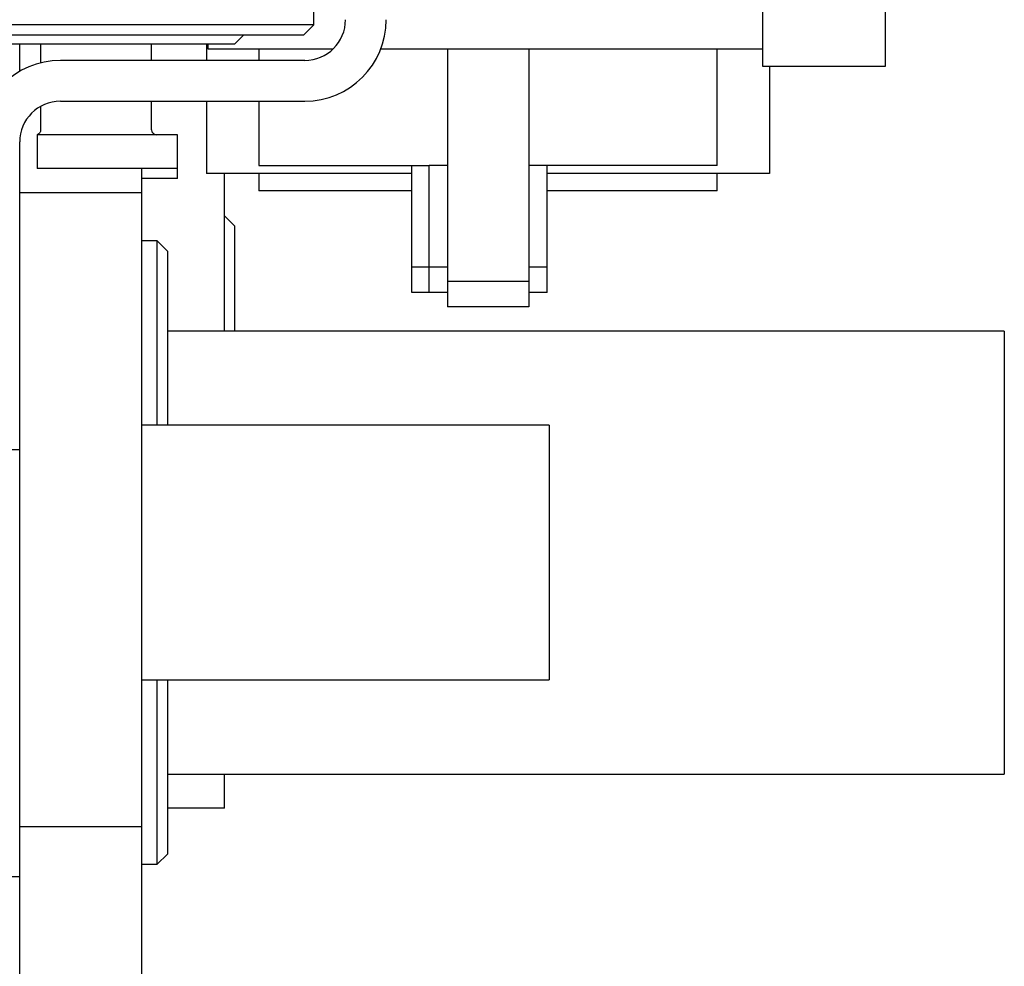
# Model space of a CAD drawing. Header units: millimetres. Extents: x 506 to 3445, y -268 to 1810.
# Tile 139 of 142: x 2528 to 2625, y 1259 to 1352. Entities that reach past the tile are written whole.
import ezdxf

# ---------------------------------------------------------------- set-up
doc = ezdxf.new("R2010")
doc.units = ezdxf.units.MM

msp = doc.modelspace()

# ---------------------------------------------------------------- linework, layer by layer
for p, q in [((2557.266, 1351.088), (2557.266, 1376.288)), ((2601.366, 1346.988), (2601.366, 1356.238)), ((2613.366, 1356.238), (2613.366, 1346.988)), ((2535.866, 1351.088), (2514.466, 1351.088)), ((2557.266, 1351.088), (2535.866, 1351.088)), ((2556.266, 1350.088), (2557.266, 1351.088)), ((2515.466, 1350.088), (2535.866, 1350.088)), ((2535.866, 1350.088), (2556.266, 1350.088)), ((2549.466, 1349.188), (2550.366, 1350.088)), ((2549.466, 1349.188), (2522.266, 1349.188)), ((2528.366, 1346.517), (2528.366, 1349.189)), ((2530.416, 1349.189), (2530.416, 1347.347)), ((2541.316, 1347.589), (2541.316, 1349.188)), ((2546.716, 1349.188), (2546.716, 1347.588)), ((2546.866, 1348.688), (2546.866, 1349.188)), ((2546.866, 1348.688), (2546.866, 1349.188)), ((2551.866, 1348.688), (2546.866, 1348.688)), ((2551.866, 1348.688), (2551.866, 1347.588)), ((2559.12, 1348.688), (2551.866, 1348.688)), ((2570.366, 1348.688), (2563.821, 1348.688)), ((2570.366, 1348.688), (2570.366, 1325.888)), ((2578.366, 1348.688), (2570.366, 1348.688)), ((2578.366, 1348.688), (2578.366, 1325.888)), ((2596.866, 1348.688), (2578.366, 1348.688)), ((2596.866, 1337.288), (2596.866, 1348.688)), ((2601.366, 1348.688), (2596.866, 1348.688)), ((2556.366, 1347.588), (2532.366, 1347.588)), ((2613.366, 1346.988), (2601.366, 1346.988)), ((2613.366, 1346.988), (2601.366, 1346.988)), ((2602.016, 1346.988), (2602.016, 1336.488)), ((2532.366, 1343.588), (2556.366, 1343.588)), ((2541.316, 1340.788), (2541.316, 1343.589)), ((2546.716, 1343.589), (2546.716, 1336.488)), ((2551.866, 1343.588), (2551.866, 1337.288)), ((2530.416, 1343.081), (2530.416, 1340.768)), ((2543.866, 1340.288), (2530.066, 1340.288)), ((2530.066, 1340.288), (2530.066, 1336.988)), ((2543.866, 1336.988), (2543.866, 1340.288)), ((2528.366, 1333.753), (2528.366, 1339.588)), ((2543.866, 1336.988), (2530.066, 1336.988)), ((2540.366, 1334.623), (2540.366, 1336.988)), ((2543.866, 1335.988), (2543.866, 1336.988)), ((2566.867, 1336.488), (2546.716, 1336.488)), ((2548.466, 1322.456), (2548.466, 1336.488)), ((2551.866, 1337.288), (2568.566, 1337.288)), ((2551.866, 1336.488), (2551.866, 1334.788)), ((2566.866, 1327.288), (2566.866, 1337.288)), ((2568.566, 1327.288), (2568.566, 1337.288)), ((2569.649, 1337.288), (2568.566, 1337.288)), ((2570.366, 1337.288), (2569.649, 1337.288)), ((2579.083, 1337.288), (2578.366, 1337.288)), ((2580.166, 1337.288), (2579.083, 1337.288)), ((2580.166, 1327.288), (2580.166, 1337.288)), ((2596.866, 1337.288), (2580.166, 1337.288)), ((2602.016, 1336.488), (2580.166, 1336.488)), ((2596.866, 1334.788), (2596.866, 1336.488)), ((2543.866, 1335.988), (2540.366, 1335.988)), ((2528.366, 1334.623), (2540.366, 1334.623)), ((2528.366, 1334.623), (2540.366, 1334.623)), ((2540.366, 1324.623), (2540.366, 1334.623)), ((2566.866, 1334.788), (2551.866, 1334.788)), ((2596.866, 1334.788), (2580.166, 1334.788)), ((2528.366, 1324.623), (2528.366, 1333.753)), ((2549.466, 1331.346), (2548.466, 1332.346)), ((2549.466, 1331.346), (2549.466, 1321.02)), ((2541.866, 1329.871), (2540.366, 1329.871)), ((2542.866, 1328.871), (2541.866, 1329.871)), ((2541.866, 1311.771), (2541.866, 1329.871)), ((2542.866, 1328.871), (2542.866, 1311.769)), ((2566.866, 1324.788), (2566.866, 1327.288)), ((2568.566, 1327.288), (2566.866, 1327.288)), ((2568.566, 1324.788), (2568.566, 1327.288)), ((2570.366, 1327.288), (2568.566, 1327.288)), ((2580.166, 1327.288), (2578.366, 1327.288)), ((2580.166, 1324.788), (2580.166, 1327.288)), ((2570.366, 1325.888), (2570.366, 1323.388)), ((2578.366, 1325.888), (2570.366, 1325.888)), ((2578.366, 1325.888), (2578.366, 1323.388)), ((2528.366, 1280.81), (2528.366, 1324.623)), ((2540.366, 1280.81), (2540.366, 1324.623)), ((2568.566, 1324.788), (2566.866, 1324.788)), ((2570.366, 1324.788), (2568.566, 1324.788)), ((2580.166, 1324.788), (2578.366, 1324.788)), ((2578.366, 1323.388), (2570.366, 1323.388)), ((2548.466, 1321.021), (2548.466, 1322.456)), ((2625.066, 1321.021), (2542.864, 1321.021)), ((2625.066, 1321.021), (2625.066, 1299.271)), ((2580.366, 1311.771), (2540.363, 1311.771)), ((2580.366, 1311.771), (2580.366, 1299.271)), ((2524.366, 1309.388), (2528.366, 1309.388)), ((2580.366, 1299.271), (2580.366, 1286.771)), ((2625.066, 1299.271), (2625.066, 1277.521)), ((2540.363, 1286.771), (2580.366, 1286.771)), ((2541.866, 1268.671), (2541.866, 1286.772)), ((2542.866, 1286.774), (2542.866, 1269.671)), ((2528.366, 1267.957), (2528.366, 1280.81)), ((2540.366, 1267.957), (2540.366, 1280.81)), ((2542.864, 1277.521), (2625.066, 1277.521)), ((2548.466, 1274.171), (2548.466, 1277.521)), ((2548.466, 1274.171), (2542.866, 1274.171)), ((2540.366, 1272.33), (2528.366, 1272.33)), ((2541.866, 1268.671), (2542.866, 1269.671)), ((2528.366, 1250.528), (2528.366, 1267.957)), ((2540.366, 1268.671), (2541.866, 1268.671)), ((2540.366, 1250.528), (2540.366, 1267.957)), ((2487.866, 1267.471), (2528.366, 1267.471))]:
    msp.add_line(p, q)
for centre, radius, start, end in [((2556.366, 1351.588), 4, 270, 0), ((2556.366, 1351.588), 8, 270, 0), ((2532.366, 1339.588), 8, 90, 180), ((2532.366, 1339.588), 4, 90, 180), ((2541.816, 1340.788), 0.5, 180, 270)]:
    msp.add_arc(centre, radius, start, end)
msp.add_open_spline([(2530.414, 1340.766), (2530.415, 1340.763), (2530.424, 1340.712), (2530.397, 1340.619), (2530.349, 1340.506), (2530.285, 1340.424), (2530.225, 1340.372), (2530.18, 1340.341), (2530.146, 1340.322), (2530.112, 1340.307), (2530.079, 1340.295), (2530.066, 1340.291), (2530.065, 1340.293)], degree=3, knots=[0, 0, 0, 0, 0.008602, 0.131175, 0.234639, 0.322961, 0.395195, 0.45073, 0.505508, 0.585233, 0.744098, 1, 1, 1, 1])

doc.saveas('drawing.dxf')
